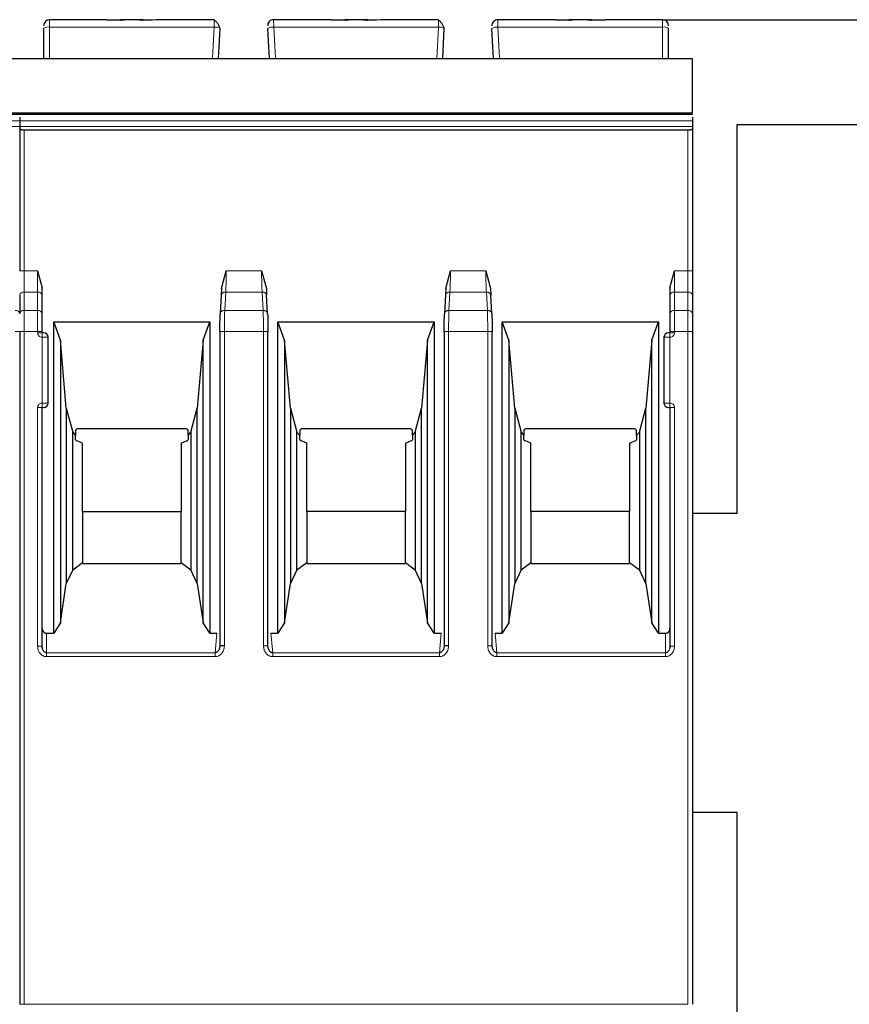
# Model space of a CAD drawing. Header units: millimetres. Extents: x 5 to 418, y 2 to 292.
# Tile 14 of 35: x 114 to 128, y 221 to 238. Entities that reach past the tile are written whole.
import ezdxf

# ---------------------------------------------------------------- set-up
doc = ezdxf.new("R2010")
doc.units = ezdxf.units.MM
doc.layers.add('SLD-0', color=7, linetype='Continuous')
doc.styles.add('SLDTEXTSTYLE0', font='TXT', dxfattribs={"width": 0.605})
doc.dimstyles.new('SLDDIMSTYLE0', dxfattribs={"dimtxt": 3.5, "dimasz": 3.302, "dimexe": 0, "dimexo": 0.0625, "dimgap": 0.875, "dimtad": 1, "dimlfac": 2, "dimrnd": 1e-09, "dimzin": 12, "dimdsep": 46, "dimtxsty": 'SLDTEXTSTYLE0', "dimsah": 1, "dimcen": 0.09, "dimadec": 0, "dimazin": 3, "dimtfac": 1, "dimtofl": 0, "dimtmove": 0, "dimatfit": 3, "dimfxl": 1, "dimfrac": 2, "dimtolj": 1, "dimtzin": 12, "dimarcsym": 0})

# ---------------------------------------------------------------- blocks, each defined once
blk = doc.blocks.new('_D_1')
at = {"layer": 'SLD-0'}
for p, q in [((125.136, 237.862), (160.323, 237.862)), ((159.323, 165.612), (159.323, 237.862)), ((151.386, 165.612), (160.323, 165.612))]:
    blk.add_line(p, q, dxfattribs=at)
for points in [[(159.323, 237.862), (158.815, 234.56), (159.831, 234.56)], [(159.323, 165.612), (159.831, 168.914), (158.815, 168.914)]]:
    blk.add_solid(points, dxfattribs=at)
at = {"layer": 'SLD-0', "insert": (154.811, 195.721), "char_height": 3.5, "attachment_point": 1, "rotation": 90, "style": 'SLDTEXTSTYLE0'}
blk.add_mtext('144,5', dxfattribs=at)

msp = doc.modelspace()

# ---------------------------------------------------------------- linework, layer by layer
at = {"color": 7, "linetype": 'Continuous', "lineweight": 25}
for p, q in [((115.8452, 237.8617), (114.8855, 237.8617)), ((116.0713, 237.8524), (115.8452, 237.8617)), ((115.8452, 237.8617), (116.0713, 237.8617)), ((116.1338, 237.8617), (116.0713, 237.8617)), ((116.3873, 237.8617), (116.1338, 237.8617)), ((116.4498, 237.8617), (116.3873, 237.8617)), ((116.6759, 237.8617), (116.4498, 237.8524)), ((116.4498, 237.8617), (116.6013, 237.8617)), ((117.6392, 237.8617), (116.6759, 237.8617)), ((119.5952, 237.8617), (118.6318, 237.8617)), ((119.8213, 237.8524), (119.5952, 237.8617)), ((119.5952, 237.8617), (119.8213, 237.8617)), ((119.8812, 237.8617), (119.8213, 237.8617)), ((120.1373, 237.8617), (119.8838, 237.8617)), ((120.1998, 237.8617), (120.1392, 237.8617)), ((120.4259, 237.8617), (120.1998, 237.8524)), ((120.1998, 237.8617), (120.3513, 237.8617)), ((121.3892, 237.8617), (120.4259, 237.8617)), ((123.3452, 237.8617), (122.3818, 237.8617)), ((123.5713, 237.8524), (123.3452, 237.8617)), ((123.3452, 237.8617), (123.5713, 237.8617)), ((123.6338, 237.8617), (123.5713, 237.8617)), ((123.8873, 237.8617), (123.6338, 237.8617)), ((123.9498, 237.8617), (123.8892, 237.8617)), ((124.1759, 237.8617), (123.9498, 237.8524)), ((123.9498, 237.8617), (124.1759, 237.8617)), ((125.1355, 237.8617), (124.1759, 237.8617)), ((114.7855, 237.7204), (114.7855, 237.2117)), ((117.7105, 237.2117), (117.7369, 237.7152)), ((118.5605, 237.2117), (118.5341, 237.7152)), ((121.4605, 237.2117), (121.4869, 237.7152)), ((122.3105, 237.2117), (122.2841, 237.7152)), ((125.2355, 237.2117), (125.2355, 237.7204)), ((103.1355, 237.2117), (114.3855, 237.2117)), ((114.3855, 237.2117), (125.6355, 237.2117)), ((103.1355, 236.2848), (114.3855, 236.2848)), ((114.3855, 236.2848), (125.6355, 236.2848)), ((114.3855, 236.2328), (114.3855, 236.2307)), ((114.3855, 236.2307), (114.3855, 236.2328)), ((114.3855, 236.2307), (114.3855, 236.1709)), ((114.3855, 236.1709), (114.3855, 236.0769)), ((125.6355, 236.2307), (125.6355, 236.1709)), ((125.6355, 236.1709), (125.6355, 236.0769)), ((114.3855, 236.0769), (114.3855, 236.0408)), ((114.3855, 236.0408), (114.3855, 233.6619)), ((125.5605, 236.0135), (114.4605, 236.0135)), ((125.6355, 236.0769), (125.6355, 236.0408)), ((125.6355, 236.0408), (125.6355, 233.6619)), ((126.3855, 236.1117), (135.3855, 236.1117)), ((126.3855, 229.6117), (126.3855, 236.1117)), ((114.6855, 233.6619), (114.7605, 233.378)), ((117.7605, 233.3712), (117.8395, 233.6618)), ((118.4315, 233.6619), (118.5105, 233.3712)), ((121.5105, 233.3712), (121.5895, 233.6618)), ((122.1815, 233.6619), (122.2605, 233.3712)), ((125.2605, 233.378), (125.3355, 233.6619)), ((114.7605, 233.2553), (114.7605, 233.378)), ((117.7605, 233.3712), (117.7558, 233.2553)), ((118.5105, 233.3712), (118.5152, 233.2553)), ((121.5105, 233.3712), (121.5058, 233.2553)), ((122.2605, 233.3712), (122.2652, 233.2553)), ((125.2605, 233.378), (125.2605, 233.2553)), ((114.3855, 233.2554), (114.3855, 232.9482)), ((114.3855, 233.2553), (114.3855, 232.9482)), ((114.7605, 232.9482), (114.7605, 233.2553)), ((117.7561, 233.2638), (117.7394, 232.9457)), ((118.5317, 232.9457), (118.515, 233.2638)), ((121.5061, 233.2638), (121.4894, 232.9457)), ((122.2817, 232.9457), (122.265, 233.2638)), ((125.2605, 233.2553), (125.2605, 232.9482)), ((125.6355, 233.2553), (125.6355, 232.9482)), ((114.9545, 232.8098), (117.5665, 232.8098)), ((114.9545, 227.6057), (114.9545, 232.8098)), ((115.0655, 232.5048), (114.9545, 232.8098)), ((117.4555, 232.5048), (117.5665, 232.8098)), ((117.5665, 232.8098), (117.5665, 227.6057)), ((118.7045, 232.8098), (121.3165, 232.8098)), ((118.7045, 227.6057), (118.7045, 232.8098)), ((118.8155, 232.5048), (118.7045, 232.8098)), ((121.2055, 232.5048), (121.3165, 232.8098)), ((121.3165, 232.8098), (121.3165, 227.6057)), ((122.4545, 232.8098), (125.0665, 232.8098)), ((122.4545, 227.6057), (122.4545, 232.8098)), ((122.5655, 232.5048), (122.4545, 232.8098)), ((124.9555, 232.5048), (125.0665, 232.8098)), ((125.0665, 232.8098), (125.0665, 227.6057)), ((114.3855, 232.6477), (114.3855, 221.4048)), ((114.7605, 232.6298), (114.7605, 232.6477)), ((114.8605, 231.4548), (114.8605, 232.5548)), ((117.7331, 232.6492), (117.7331, 227.3918)), ((118.5379, 227.3937), (118.5379, 232.6492)), ((121.4831, 232.6492), (121.4831, 227.3918)), ((122.2879, 227.3937), (122.2879, 232.6492)), ((125.1605, 232.5548), (125.1605, 231.4548)), ((125.2605, 232.6477), (125.2605, 232.6298)), ((125.6355, 232.6477), (125.6355, 221.4048)), ((115.0655, 232.5048), (115.0655, 227.7818)), ((115.1648, 231.3698), (115.0655, 232.5048)), ((117.4555, 232.5048), (117.3562, 231.3698)), ((117.4555, 227.7818), (117.4555, 232.5048)), ((118.8155, 232.5048), (118.8155, 227.7818)), ((118.9148, 231.3698), (118.8155, 232.5048)), ((121.2055, 232.5048), (121.1062, 231.3698)), ((121.2055, 227.7818), (121.2055, 232.5048)), ((122.5655, 232.5048), (122.5655, 227.7818)), ((122.6648, 231.3698), (122.5655, 232.5048)), ((124.9555, 232.5048), (124.8562, 231.3698)), ((124.9555, 227.7818), (124.9555, 232.5048)), ((114.7605, 227.3892), (114.7605, 231.3798)), ((114.7605, 231.3798), (114.7855, 231.3798)), ((115.1648, 231.3698), (115.272, 230.9698)), ((115.1648, 231.3698), (115.1648, 228.4371)), ((117.2491, 230.9698), (117.3562, 231.3698)), ((117.3562, 228.4371), (117.3562, 231.3698)), ((118.9148, 231.3698), (119.022, 230.9698)), ((118.9148, 231.3698), (118.9148, 228.4371)), ((120.9991, 230.9698), (121.1062, 231.3698)), ((121.1062, 228.4371), (121.1062, 231.3698)), ((122.6648, 231.3698), (122.772, 230.9698)), ((122.6648, 231.3698), (122.6648, 228.4371)), ((124.7491, 230.9698), (124.8562, 231.3698)), ((124.8562, 228.4371), (124.8562, 231.3698)), ((125.2355, 231.3798), (125.2605, 231.3798)), ((125.2605, 231.3798), (125.2605, 227.3892)), ((115.272, 230.9698), (115.318, 230.9107)), ((115.272, 228.668), (115.272, 230.9698)), ((115.318, 231.0009), (115.318, 230.9107)), ((115.318, 230.8359), (115.318, 230.9107)), ((117.143, 231.0248), (115.378, 231.0248)), ((117.203, 230.9107), (117.203, 231.0009)), ((117.203, 230.9107), (117.2491, 230.9698)), ((117.203, 230.9107), (117.203, 230.8359)), ((117.2491, 230.9698), (117.2491, 228.668)), ((119.022, 230.9698), (119.068, 230.9107)), ((119.022, 228.668), (119.022, 230.9698)), ((119.068, 231.0009), (119.068, 230.9107)), ((119.068, 230.8359), (119.068, 230.9107)), ((120.893, 231.0248), (119.128, 231.0248)), ((120.953, 230.9107), (120.953, 231.0009)), ((120.953, 230.9107), (120.9991, 230.9698)), ((120.953, 230.9107), (120.953, 230.8359)), ((120.9991, 230.9698), (120.9991, 228.668)), ((122.772, 230.9698), (122.818, 230.9107)), ((122.772, 228.668), (122.772, 230.9698)), ((122.818, 231.0009), (122.818, 230.9107)), ((122.818, 230.8359), (122.818, 230.9107)), ((124.643, 231.0248), (122.878, 231.0248)), ((124.703, 230.9107), (124.703, 231.0009)), ((124.703, 230.9107), (124.7491, 230.9698)), ((124.703, 230.9107), (124.703, 230.8359)), ((124.7491, 230.9698), (124.7491, 228.668)), ((115.3234, 230.8298), (115.332, 230.8298)), ((115.4355, 230.7848), (115.332, 230.8298)), ((115.4355, 229.6441), (115.4355, 230.7848)), ((117.0855, 230.7848), (117.189, 230.8298)), ((117.0855, 230.7848), (117.0855, 229.6441)), ((117.189, 230.8298), (117.1978, 230.8298)), ((119.0734, 230.8298), (119.082, 230.8298)), ((119.1855, 230.7848), (119.082, 230.8298)), ((119.1855, 229.6441), (119.1855, 230.7848)), ((120.8355, 230.7848), (120.939, 230.8298)), ((120.8355, 230.7848), (120.8355, 229.6441)), ((120.939, 230.8298), (120.9478, 230.8298)), ((122.8234, 230.8298), (122.832, 230.8298)), ((122.9355, 230.7848), (122.832, 230.8298)), ((122.9355, 229.6441), (122.9355, 230.7848)), ((124.5855, 230.7848), (124.689, 230.8298)), ((124.5855, 230.7848), (124.5855, 229.6441)), ((124.689, 230.8298), (124.6978, 230.8298)), ((115.4355, 229.6441), (115.4355, 228.7893)), ((115.4355, 229.6441), (117.0855, 229.6441)), ((117.0855, 228.7893), (117.0855, 229.6441)), ((119.1855, 229.6441), (119.1855, 228.7893)), ((120.8355, 229.6441), (119.1855, 229.6441)), ((120.8355, 228.7893), (120.8355, 229.6441)), ((122.9355, 229.6441), (122.9355, 228.7893)), ((124.5855, 229.6441), (122.9355, 229.6441)), ((124.5855, 228.7893), (124.5855, 229.6441)), ((125.6355, 229.6117), (126.3855, 229.6117)), ((115.272, 228.668), (115.4355, 228.7893)), ((115.4355, 228.7893), (115.4355, 228.7748)), ((115.4355, 228.7748), (117.0855, 228.7748)), ((117.0855, 228.7893), (117.0855, 228.7748)), ((117.0855, 228.7893), (117.2491, 228.668)), ((119.022, 228.668), (119.1855, 228.7893)), ((119.1855, 228.7893), (119.1855, 228.7748)), ((119.1855, 228.7748), (120.8355, 228.7748)), ((120.8355, 228.7893), (120.8355, 228.7748)), ((120.8355, 228.7893), (120.9991, 228.668)), ((122.772, 228.668), (122.9355, 228.7893)), ((122.9355, 228.7893), (122.9355, 228.7748)), ((122.9355, 228.7748), (124.5855, 228.7748)), ((124.5855, 228.7893), (124.5855, 228.7748)), ((124.5855, 228.7893), (124.7491, 228.668)), ((115.272, 228.668), (115.1648, 228.4371)), ((117.3562, 228.4371), (117.2491, 228.668)), ((119.022, 228.668), (118.9148, 228.4371)), ((121.1062, 228.4371), (120.9991, 228.668)), ((122.772, 228.668), (122.6648, 228.4371)), ((124.8562, 228.4371), (124.7491, 228.668)), ((115.0655, 227.7818), (115.1648, 228.4371)), ((117.3562, 228.4371), (117.4555, 227.7818)), ((118.8155, 227.7818), (118.9148, 228.4371)), ((121.1062, 228.4371), (121.2055, 227.7818)), ((122.5655, 227.7818), (122.6648, 228.4371)), ((124.8562, 228.4371), (124.9555, 227.7818)), ((115.0655, 227.7818), (114.9545, 227.6057)), ((117.5665, 227.6057), (117.4555, 227.7818)), ((118.8155, 227.7818), (118.7045, 227.6057)), ((121.3165, 227.6057), (121.2055, 227.7818)), ((122.5655, 227.7818), (122.4545, 227.6057)), ((125.0665, 227.6057), (124.9555, 227.7818)), ((114.8355, 227.6057), (114.9545, 227.6057)), ((117.5665, 227.6057), (117.6835, 227.6057)), ((118.5876, 227.6057), (118.7045, 227.6057)), ((121.3165, 227.6057), (121.4335, 227.6057)), ((122.3376, 227.6057), (122.4545, 227.6057)), ((125.0665, 227.6057), (125.1855, 227.6057)), ((114.7654, 227.3508), (114.7593, 227.3892)), ((117.7341, 227.3937), (117.726, 227.3495)), ((118.5451, 227.3495), (118.537, 227.3937)), ((121.4841, 227.3937), (121.476, 227.3495)), ((122.2951, 227.3495), (122.287, 227.3937)), ((125.2618, 227.3892), (125.2557, 227.3508)), ((126.3855, 224.6117), (125.6355, 224.6117)), ((126.3855, 220.6117), (126.3855, 224.6117))]:
    msp.add_line(p, q, dxfattribs=at)
at = {"color": 7, "linetype": 'Continuous', "lineweight": 18}
for p, q in [((114.8855, 237.7378), (114.8855, 237.8617)), ((125.1355, 237.7378), (125.1355, 237.8617)), ((114.8855, 237.2117), (114.8855, 237.7378)), ((117.6371, 237.7378), (114.8855, 237.7378)), ((117.6095, 237.2117), (117.6371, 237.7378)), ((118.6616, 237.2117), (118.634, 237.7378)), ((121.3871, 237.7378), (118.634, 237.7378)), ((121.3595, 237.2117), (121.3871, 237.7378)), ((122.4116, 237.2117), (122.384, 237.7378)), ((125.1355, 237.7378), (122.384, 237.7378)), ((125.1355, 237.2117), (125.1355, 237.7378)), ((114.3855, 237.2052), (103.1355, 237.2052)), ((125.6355, 237.2052), (114.3855, 237.2052)), ((103.1355, 236.1709), (114.3855, 236.1709)), ((114.3855, 236.1709), (125.6355, 236.1709)), ((103.1355, 236.0769), (114.3855, 236.0769)), ((114.3855, 236.0769), (125.6355, 236.0769)), ((114.4605, 233.6619), (114.4605, 236.0135)), ((125.5605, 233.6619), (125.5605, 236.0135)), ((114.4605, 233.6619), (114.3855, 233.6619)), ((114.4605, 233.3084), (114.4605, 233.6619)), ((114.4605, 233.6619), (114.6855, 233.6619)), ((114.6855, 233.6619), (114.6855, 233.3084)), ((117.8395, 233.6618), (118.4315, 233.6619)), ((121.5895, 233.6618), (122.1815, 233.6619)), ((125.3355, 233.3084), (125.3355, 233.6619)), ((125.3355, 233.6619), (125.5605, 233.6619)), ((125.5605, 233.6619), (125.5605, 233.3084)), ((125.6355, 233.6619), (125.5605, 233.6619)), ((114.4605, 233.0013), (114.4605, 233.3084)), ((114.6855, 233.3084), (114.4605, 233.3084)), ((114.6855, 233.0013), (114.6855, 233.3084)), ((117.8146, 233.0013), (117.8307, 233.3084)), ((118.4403, 233.3084), (117.8307, 233.3084)), ((118.4403, 233.3084), (118.4564, 233.0013)), ((121.5646, 233.0013), (121.5807, 233.3084)), ((122.1903, 233.3084), (121.5807, 233.3084)), ((122.1903, 233.3084), (122.2064, 233.0013)), ((125.3355, 233.3084), (125.3355, 233.0013)), ((125.5605, 233.3084), (125.3355, 233.3084)), ((125.5605, 233.3084), (125.5605, 233.0013)), ((114.4605, 232.6477), (114.4605, 233.0013)), ((114.6855, 233.0013), (114.4605, 233.0013)), ((114.6855, 232.6477), (114.6855, 233.0013)), ((118.4564, 233.0013), (117.8146, 233.0013)), ((122.2064, 233.0013), (121.5646, 233.0013)), ((125.3355, 233.0013), (125.3355, 232.6477)), ((125.5605, 233.0013), (125.3355, 233.0013)), ((125.5605, 233.0013), (125.5605, 232.6477)), ((114.3855, 232.6477), (114.3105, 232.6477)), ((114.4605, 232.6477), (114.3855, 232.6477)), ((114.4605, 221.4048), (114.4605, 232.6477)), ((114.6855, 232.6477), (114.4605, 232.6477)), ((114.6855, 232.6298), (114.6855, 232.6477)), ((114.7605, 232.6477), (114.6855, 232.6477)), ((114.6855, 232.6298), (114.7605, 232.6298)), ((114.7605, 232.5548), (114.7605, 232.6298)), ((114.7605, 231.4548), (114.7605, 232.5548)), ((114.8605, 232.5548), (114.7605, 232.5548)), ((117.8081, 232.6477), (117.8081, 227.3937)), ((118.4629, 232.6477), (117.8081, 232.6477)), ((118.4629, 227.3937), (118.4629, 232.6477)), ((121.5581, 232.6477), (121.5581, 227.3937)), ((122.2129, 232.6477), (121.5581, 232.6477)), ((122.2129, 227.3937), (122.2129, 232.6477)), ((125.2605, 232.5548), (125.1605, 232.5548)), ((125.3355, 232.6477), (125.2605, 232.6477)), ((125.2605, 232.6298), (125.3355, 232.6298)), ((125.2605, 232.5548), (125.2605, 231.4548)), ((125.3355, 232.6477), (125.3355, 232.6298)), ((125.5605, 232.6477), (125.3355, 232.6477)), ((125.5605, 221.4048), (125.5605, 232.6477)), ((125.6355, 232.6477), (125.5605, 232.6477)), ((114.7605, 231.4548), (114.8605, 231.4548)), ((125.1605, 231.4548), (125.2605, 231.4548)), ((125.2605, 231.4548), (125.2605, 231.3798)), ((114.6855, 227.3892), (114.6855, 231.3798)), ((125.3355, 231.3798), (125.2605, 231.3798)), ((125.3355, 231.3798), (125.3355, 227.3892)), ((114.8355, 227.6057), (114.8355, 227.2809)), ((117.6835, 227.6057), (117.654, 227.2809)), ((118.6171, 227.2809), (118.5876, 227.6057)), ((121.4335, 227.6057), (121.404, 227.2809)), ((122.3671, 227.2809), (122.3376, 227.6057)), ((125.1855, 227.2809), (125.1855, 227.6057)), ((114.6855, 227.3892), (114.7605, 227.3892)), ((117.654, 227.2809), (114.8355, 227.2809)), ((117.654, 227.216), (117.654, 227.2809)), ((118.4629, 227.3937), (118.5379, 227.3937)), ((121.404, 227.2809), (118.6171, 227.2809)), ((121.404, 227.216), (121.404, 227.2809)), ((122.2129, 227.3937), (122.2879, 227.3937)), ((125.1855, 227.2809), (122.3671, 227.2809)), ((125.1855, 227.216), (125.1855, 227.2809)), ((125.3355, 227.3892), (125.2605, 227.3892)), ((117.654, 227.216), (114.8355, 227.216)), ((121.404, 227.216), (118.6171, 227.216)), ((125.1855, 227.216), (122.3671, 227.216)), ((114.4605, 221.4048), (114.3855, 221.4048)), ((114.4605, 221.4048), (125.5605, 221.4048))]:
    msp.add_line(p, q, dxfattribs=at)
at = {"color": 7, "linetype": 'Continuous', "lineweight": 25, "flags": 128}
for points in [[(103.1355, 236.3022), (108.2259, 236.3022), (114.3855, 236.3022)], [(114.3855, 236.3022), (119.4759, 236.3022), (125.6355, 236.3022)]]:
    msp.add_lwpolyline(points, dxfattribs=at)
at = {"color": 7, "linetype": 'Continuous', "lineweight": 18, "flags": 128}
msp.add_lwpolyline([(114.8355, 227.216), (114.8355, 227.2258), (114.8355, 227.2354), (114.8355, 227.2447), (114.8355, 227.2535), (114.8355, 227.2616), (114.8355, 227.269), (114.8355, 227.2755), (114.8355, 227.2809)], dxfattribs=at)
at = {"color": 7, "linetype": 'Continuous', "lineweight": 25}
for centre, radius, start, end in [((114.8855, 237.7617), 0.1, 90, 180), ((118.6318, 237.7617), 0.1, 90, 183), ((122.3818, 237.7617), 0.1, 90, 183), ((125.1355, 237.7617), 0.1, 0, 90), ((114.7855, 232.5548), 0.075, 0, 90), ((125.2355, 232.5548), 0.075, 90, 180), ((114.7855, 231.4548), 0.075, 270, 0), ((125.2355, 231.4548), 0.075, 180, 270)]:
    msp.add_arc(centre, radius, start, end, dxfattribs=at)
at = {"color": 7, "linetype": 'Continuous', "lineweight": 18}
for centre, radius, start, end in [((114.8613, 237.5808), 0.1589, 81.22052, 118.48164), ((117.6533, 237.5778), 0.1608, 58.68141, 95.8167), ((118.6177, 237.5778), 0.1608, 84.1833, 121.31859), ((121.4033, 237.5778), 0.1608, 58.68141, 95.8167), ((122.3677, 237.5778), 0.1608, 84.1833, 121.31859), ((125.1598, 237.5808), 0.1589, 61.51865, 98.77885), ((114.4512, 233.2421), 0.067, 81.95154, 168.57346), ((114.6949, 233.2421), 0.067, 11.42175, 98.04947), ((125.3262, 233.2421), 0.067, 81.95053, 168.57825), ((125.5699, 233.2421), 0.0669, 11.41848, 98.05015), ((114.3199, 232.935), 0.067, 11.42175, 98.04947), ((114.4512, 232.935), 0.067, 81.95053, 168.57825), ((114.6949, 232.935), 0.067, 11.42029, 98.04978), ((125.3262, 232.935), 0.067, 81.95053, 168.57825), ((125.5699, 232.935), 0.067, 11.42175, 98.04947)]:
    msp.add_arc(centre, radius, start, end, dxfattribs=at)
at = {"color": 7, "linetype": 'Continuous', "lineweight": 25}
for points, knots in [([(116.0713, 237.8524), (116.0797, 237.8551), (116.098, 237.861), (116.1212, 237.8615), (116.1338, 237.8617)], [0, 0, 0, 0, 0.4579284, 1, 1, 1, 1]), ([(116.3873, 237.8617), (116.3999, 237.8615), (116.423, 237.861), (116.4414, 237.8551), (116.4498, 237.8524)], [0, 0, 0, 0, 0.5420716, 1, 1, 1, 1]), ([(117.7353, 237.7185), (117.7342, 237.723), (117.7317, 237.7324), (117.7244, 237.7505), (117.7144, 237.7708), (117.7016, 237.7922), (117.6869, 237.8125), (117.671, 237.8302), (117.6547, 237.8444), (117.644, 237.8499), (117.6387, 237.8527)], [0, 0, 0, 0, 0.1041223, 0.2173661, 0.3387311, 0.466618, 0.5989558, 0.7334542, 0.8678188, 1, 1, 1, 1]), ([(119.8213, 237.8524), (119.8297, 237.8551), (119.848, 237.861), (119.8712, 237.8615), (119.8838, 237.8617)], [0, 0, 0, 0, 0.4579284, 1, 1, 1, 1]), ([(120.1373, 237.8617), (120.1499, 237.8615), (120.173, 237.861), (120.1914, 237.8551), (120.1998, 237.8524)], [0, 0, 0, 0, 0.5420716, 1, 1, 1, 1]), ([(121.4853, 237.7185), (121.4842, 237.723), (121.4817, 237.7324), (121.4744, 237.7505), (121.4644, 237.7708), (121.4516, 237.7922), (121.4369, 237.8125), (121.421, 237.8302), (121.4047, 237.8444), (121.394, 237.8499), (121.3887, 237.8527)], [0, 0, 0, 0, 0.1041223, 0.2173661, 0.3387311, 0.466618, 0.5989558, 0.7334542, 0.8678188, 1, 1, 1, 1]), ([(123.5713, 237.8524), (123.5797, 237.8551), (123.598, 237.861), (123.6212, 237.8615), (123.6338, 237.8617)], [0, 0, 0, 0, 0.4579284, 1, 1, 1, 1]), ([(123.8873, 237.8617), (123.8999, 237.8615), (123.923, 237.861), (123.9414, 237.8551), (123.9498, 237.8524)], [0, 0, 0, 0, 0.5420716, 1, 1, 1, 1]), ([(125.6355, 236.305), (125.6355, 236.3089), (125.6355, 236.3212), (125.6355, 236.3745), (125.6355, 236.4814), (125.6355, 236.6779), (125.6355, 236.8835), (125.6355, 237.0581), (125.6355, 237.1483), (125.6355, 237.193), (125.6355, 237.2019), (125.6355, 237.2052)], [0, 0, 0, 0, 0.0336404, 0.1044205, 0.2036111, 0.3692773, 0.6455259, 0.7602538, 0.8763132, 0.9548308, 1, 1, 1, 1]), ([(114.4605, 236.0135), (114.4557, 236.0136), (114.446, 236.0138), (114.4318, 236.0154), (114.4184, 236.018), (114.4041, 236.0223), (114.3935, 236.0281), (114.3867, 236.0346), (114.3859, 236.0387), (114.3855, 236.0408)], [0, 0, 0, 0, 0.118116, 0.2398408, 0.3657075, 0.496198, 0.7072125, 0.8434553, 1, 1, 1, 1]), ([(125.6355, 236.0408), (125.6351, 236.0387), (125.6344, 236.0346), (125.6276, 236.0281), (125.6169, 236.0223), (125.6026, 236.018), (125.5892, 236.0154), (125.575, 236.0138), (125.5653, 236.0136), (125.5605, 236.0135)], [0, 0, 0, 0, 0.1565292, 0.2927668, 0.5038018, 0.6342836, 0.7601474, 0.8818752, 1, 1, 1, 1]), ([(117.7332, 232.6477), (117.7335, 232.704), (117.7341, 232.8166), (117.7379, 232.9044), (117.7397, 232.9482)], [0, 0, 0, 0, 0.50045486, 1, 1, 1, 1]), ([(118.5313, 232.9482), (118.5332, 232.9043), (118.5369, 232.8165), (118.5375, 232.704), (118.5378, 232.6477)], [0, 0, 0, 0, 0.5002197, 1, 1, 1, 1]), ([(121.4832, 232.6477), (121.4835, 232.704), (121.4841, 232.8166), (121.4879, 232.9044), (121.4897, 232.9482)], [0, 0, 0, 0, 0.5004549, 1, 1, 1, 1]), ([(122.2813, 232.9482), (122.2832, 232.9043), (122.2869, 232.8165), (122.2875, 232.704), (122.2878, 232.6477)], [0, 0, 0, 0, 0.5002197, 1, 1, 1, 1]), ([(114.7855, 232.6298), (114.7852, 232.6298), (114.7844, 232.6298), (114.7795, 232.6298), (114.7746, 232.6298), (114.7688, 232.6298), (114.7639, 232.6298), (114.7605, 232.6298)], [0, 0, 0, 0, 0.2491731, 0.4989908, 0.624116, 0.7460587, 1, 1, 1, 1]), ([(125.2605, 232.6298), (125.2573, 232.6298), (125.2507, 232.6298), (125.2438, 232.6298), (125.2396, 232.6298), (125.2364, 232.6298), (125.2359, 232.6298), (125.2355, 232.6298)], [0, 0, 0, 0, 0.2491731, 0.4989908, 0.624116, 0.7460587, 1, 1, 1, 1]), ([(115.378, 231.0248), (115.3718, 231.0246), (115.3597, 231.0241), (115.3429, 231.0193), (115.3285, 231.0116), (115.3216, 231.0046), (115.318, 231.0009)], [0, 0, 0, 0, 0.2585769, 0.4994275, 0.7405801, 1, 1, 1, 1]), ([(117.203, 231.0009), (117.1995, 231.0046), (117.1926, 231.0116), (117.1781, 231.0193), (117.1613, 231.0241), (117.1493, 231.0246), (117.143, 231.0248)], [0, 0, 0, 0, 0.2594199, 0.5005725, 0.7414231, 1, 1, 1, 1]), ([(119.128, 231.0248), (119.1218, 231.0246), (119.1097, 231.0241), (119.0929, 231.0193), (119.0785, 231.0116), (119.0716, 231.0046), (119.068, 231.0009)], [0, 0, 0, 0, 0.2585769, 0.4994275, 0.7405801, 1, 1, 1, 1]), ([(120.953, 231.0009), (120.9495, 231.0046), (120.9426, 231.0116), (120.9281, 231.0193), (120.9113, 231.0241), (120.8993, 231.0246), (120.893, 231.0248)], [0, 0, 0, 0, 0.2594199, 0.5005725, 0.7414231, 1, 1, 1, 1]), ([(122.878, 231.0248), (122.8718, 231.0246), (122.8597, 231.0241), (122.8429, 231.0193), (122.8285, 231.0116), (122.8216, 231.0046), (122.818, 231.0009)], [0, 0, 0, 0, 0.2585769, 0.4994275, 0.7405801, 1, 1, 1, 1]), ([(124.703, 231.0009), (124.6995, 231.0046), (124.6926, 231.0116), (124.6781, 231.0193), (124.6613, 231.0241), (124.6493, 231.0246), (124.643, 231.0248)], [0, 0, 0, 0, 0.2594199, 0.5005725, 0.7414231, 1, 1, 1, 1]), ([(114.7605, 227.6923), (114.7615, 227.6814), (114.7634, 227.6598), (114.7775, 227.6359), (114.7921, 227.6204), (114.8053, 227.6119), (114.8199, 227.6066), (114.8303, 227.606), (114.8355, 227.6057)], [0, 0, 0, 0, 0.2549728, 0.5077881, 0.6363019, 0.7568034, 0.8757908, 1, 1, 1, 1]), ([(125.1855, 227.6057), (125.1908, 227.606), (125.201, 227.6066), (125.2157, 227.6119), (125.2289, 227.6205), (125.2436, 227.6358), (125.2577, 227.6598), (125.2596, 227.6814), (125.2605, 227.6923)], [0, 0, 0, 0, 0.1235306, 0.2423113, 0.3630193, 0.4920327, 0.7438985, 1, 1, 1, 1]), ([(114.8355, 227.2809), (114.8304, 227.2814), (114.8195, 227.2824), (114.8041, 227.2901), (114.7898, 227.3023), (114.7761, 227.3211), (114.7636, 227.3502), (114.7617, 227.3746), (114.7605, 227.3892)], [0, 0, 0, 0, 0.1031143, 0.2156498, 0.3421468, 0.4858283, 0.6937694, 1, 1, 1, 1]), ([(117.7332, 227.3937), (117.7311, 227.3756), (117.7277, 227.3464), (117.7106, 227.3152), (117.6954, 227.2983), (117.682, 227.2886), (117.6682, 227.2824), (117.6586, 227.2814), (117.654, 227.2809)], [0, 0, 0, 0, 0.3663059, 0.5882697, 0.7084095, 0.8155914, 0.9118546, 1, 1, 1, 1]), ([(118.6171, 227.2809), (118.6119, 227.2815), (118.6008, 227.2828), (118.585, 227.291), (118.57, 227.3037), (118.556, 227.3227), (118.5421, 227.3525), (118.5395, 227.3778), (118.5378, 227.3937)], [0, 0, 0, 0, 0.1003675, 0.2126608, 0.3407508, 0.4872618, 0.6792886, 1, 1, 1, 1]), ([(121.4832, 227.3937), (121.4811, 227.3756), (121.4777, 227.3464), (121.4606, 227.3152), (121.4454, 227.2983), (121.432, 227.2886), (121.4182, 227.2824), (121.4086, 227.2814), (121.404, 227.2809)], [0, 0, 0, 0, 0.3663059, 0.5882697, 0.7084095, 0.8155914, 0.9118546, 1, 1, 1, 1]), ([(122.3671, 227.2809), (122.3619, 227.2815), (122.3508, 227.2828), (122.335, 227.291), (122.32, 227.3037), (122.306, 227.3227), (122.2921, 227.3525), (122.2895, 227.3778), (122.2878, 227.3937)], [0, 0, 0, 0, 0.10036754, 0.21266076, 0.34075084, 0.48726179, 0.67928855, 1, 1, 1, 1])]:
    msp.add_open_spline(points, degree=3, knots=knots, dxfattribs=at)
at = {"color": 7, "linetype": 'Continuous', "lineweight": 18}
for points, knots in [([(117.6371, 237.7378), (117.6372, 237.7478), (117.6376, 237.7673), (117.6381, 237.8015), (117.6387, 237.8344), (117.6391, 237.8577), (117.6392, 237.8604), (117.6392, 237.8617)], [0, 0, 0, 0, 0.14720579, 0.28816073, 0.55020567, 0.78750785, 1, 1, 1, 1]), ([(118.634, 237.7378), (118.6338, 237.7478), (118.6335, 237.7675), (118.6329, 237.8017), (118.6324, 237.8346), (118.6319, 237.8578), (118.6319, 237.8605), (118.6318, 237.8617)], [0, 0, 0, 0, 0.147993, 0.2895103, 0.5519987, 0.7888528, 1, 1, 1, 1]), ([(121.3871, 237.7378), (121.3872, 237.7478), (121.3876, 237.7673), (121.3881, 237.8015), (121.3887, 237.8344), (121.3891, 237.8577), (121.3892, 237.8604), (121.3892, 237.8617)], [0, 0, 0, 0, 0.1472058, 0.2881607, 0.5502057, 0.7875079, 1, 1, 1, 1]), ([(122.384, 237.7378), (122.3838, 237.7478), (122.3835, 237.7675), (122.3829, 237.8017), (122.3824, 237.8346), (122.3819, 237.8578), (122.3819, 237.8605), (122.3818, 237.8617)], [0, 0, 0, 0, 0.147993, 0.28951027, 0.55199873, 0.78885281, 1, 1, 1, 1]), ([(117.8307, 233.3084), (117.8321, 233.3339), (117.8348, 233.3842), (117.8384, 233.5012), (117.8391, 233.5981), (117.8395, 233.6618)], [0, 0, 0, 0, 0.26047606, 0.51432283, 1, 1, 1, 1]), ([(118.4315, 233.6619), (118.4319, 233.5983), (118.4326, 233.5014), (118.4363, 233.3843), (118.439, 233.3339), (118.4403, 233.3084)], [0, 0, 0, 0, 0.4852383, 0.7391943, 1, 1, 1, 1]), ([(121.5807, 233.3084), (121.5821, 233.3339), (121.5848, 233.3842), (121.5884, 233.5012), (121.5891, 233.5981), (121.5895, 233.6618)], [0, 0, 0, 0, 0.2604761, 0.5143228, 1, 1, 1, 1]), ([(122.1815, 233.6619), (122.1819, 233.5983), (122.1826, 233.5014), (122.1863, 233.3843), (122.189, 233.3339), (122.1903, 233.3084)], [0, 0, 0, 0, 0.48524015, 0.73919565, 1, 1, 1, 1]), ([(117.8146, 233.0013), (117.8136, 232.9757), (117.8117, 232.9254), (117.8089, 232.8082), (117.8084, 232.7113), (117.8081, 232.6477)], [0, 0, 0, 0, 0.26094732, 0.5149579, 1, 1, 1, 1]), ([(118.4629, 232.6477), (118.4626, 232.7113), (118.4621, 232.8082), (118.4594, 232.9254), (118.4574, 232.9758), (118.4564, 233.0013)], [0, 0, 0, 0, 0.4851976, 0.7391696, 1, 1, 1, 1]), ([(121.5646, 233.0013), (121.5636, 232.9757), (121.5617, 232.9254), (121.5589, 232.8082), (121.5584, 232.7113), (121.5581, 232.6477)], [0, 0, 0, 0, 0.2609473, 0.5149579, 1, 1, 1, 1]), ([(122.2129, 232.6477), (122.2126, 232.7113), (122.2121, 232.8082), (122.2094, 232.9254), (122.2074, 232.9758), (122.2064, 233.0013)], [0, 0, 0, 0, 0.4851977, 0.7391696, 1, 1, 1, 1]), ([(114.7605, 232.5548), (114.7507, 232.5558), (114.7309, 232.5579), (114.7064, 232.5756), (114.6885, 232.6001), (114.6865, 232.6199), (114.6855, 232.6298)], [0, 0, 0, 0, 0.2491266, 0.4998627, 0.7491353, 1, 1, 1, 1]), ([(125.3355, 232.6298), (125.3345, 232.62), (125.3325, 232.6002), (125.3147, 232.5757), (125.2902, 232.5578), (125.2705, 232.5558), (125.2605, 232.5548)], [0, 0, 0, 0, 0.2491265, 0.4998627, 0.7491353, 1, 1, 1, 1]), ([(125.2605, 232.6298), (125.2605, 232.6288), (125.2605, 232.6273), (125.2605, 232.6179), (125.2605, 232.6083), (125.2605, 232.5962), (125.2605, 232.5788), (125.2605, 232.5643), (125.2605, 232.5548)], [0, 0, 0, 0, 0.2394567, 0.3683606, 0.5, 0.6316394, 0.7605433, 1, 1, 1, 1]), ([(114.6855, 231.3798), (114.6866, 231.3897), (114.6886, 231.4094), (114.7063, 231.4339), (114.7308, 231.4518), (114.7506, 231.4538), (114.7605, 231.4548)], [0, 0, 0, 0, 0.24912649, 0.49986267, 0.74913532, 1, 1, 1, 1]), ([(125.2605, 231.4548), (125.2704, 231.4538), (125.2901, 231.4518), (125.3146, 231.434), (125.3326, 231.4095), (125.3345, 231.3898), (125.3355, 231.3798)], [0, 0, 0, 0, 0.2491265, 0.4998627, 0.7491353, 1, 1, 1, 1]), ([(114.8355, 227.216), (114.8243, 227.2168), (114.8015, 227.2185), (114.7703, 227.2319), (114.7428, 227.2513), (114.7151, 227.2823), (114.6902, 227.3286), (114.6871, 227.3687), (114.6855, 227.3892)], [0, 0, 0, 0, 0.1327547, 0.2692075, 0.3951168, 0.5277002, 0.7595413, 1, 1, 1, 1]), ([(117.8081, 227.3937), (117.8057, 227.3699), (117.8008, 227.3223), (117.7685, 227.271), (117.7343, 227.241), (117.6998, 227.2213), (117.6714, 227.218), (117.654, 227.216)], [0, 0, 0, 0, 0.274135, 0.5479337, 0.6740621, 0.7993135, 1, 1, 1, 1]), ([(118.6171, 227.216), (118.6058, 227.2168), (118.5828, 227.2186), (118.551, 227.232), (118.5227, 227.2519), (118.4931, 227.2847), (118.468, 227.3328), (118.4646, 227.374), (118.4629, 227.3937)], [0, 0, 0, 0, 0.1301456, 0.2646137, 0.3919831, 0.5265773, 0.7730368, 1, 1, 1, 1]), ([(121.5581, 227.3937), (121.5557, 227.3699), (121.5508, 227.3223), (121.5185, 227.271), (121.4843, 227.241), (121.4498, 227.2213), (121.4214, 227.218), (121.404, 227.216)], [0, 0, 0, 0, 0.2741365, 0.5479368, 0.674066, 0.7993181, 1, 1, 1, 1]), ([(122.3671, 227.216), (122.3558, 227.2168), (122.3328, 227.2186), (122.301, 227.232), (122.2727, 227.2519), (122.2431, 227.2847), (122.218, 227.3328), (122.2146, 227.374), (122.2129, 227.3937)], [0, 0, 0, 0, 0.1301456, 0.2646137, 0.3919831, 0.5265773, 0.7730368, 1, 1, 1, 1]), ([(125.2605, 227.3892), (125.259, 227.3725), (125.2565, 227.3446), (125.2409, 227.3141), (125.2261, 227.2973), (125.2132, 227.288), (125.1995, 227.282), (125.1901, 227.2813), (125.1855, 227.2809)], [0, 0, 0, 0, 0.3513238, 0.5859742, 0.7049318, 0.8117962, 0.9090581, 1, 1, 1, 1]), ([(125.3355, 227.3892), (125.3333, 227.3662), (125.3287, 227.3202), (125.2979, 227.2701), (125.2647, 227.2407), (125.2308, 227.2212), (125.2028, 227.218), (125.1855, 227.216)], [0, 0, 0, 0, 0.2713487, 0.543346, 0.6701531, 0.7962742, 1, 1, 1, 1])]:
    msp.add_open_spline(points, degree=3, knots=knots, dxfattribs=at)
at = {"color": 7, "linetype": 'Continuous', "lineweight": 25}
for points in [[(125.6355, 233.6619), (125.6355, 233.5858), (125.6355, 233.4335), (125.6355, 233.3147), (125.6355, 233.2553)], [(114.7605, 232.6477), (114.7605, 232.704), (114.7605, 232.8166), (114.7605, 232.9043), (114.7605, 232.9482)], [(125.2605, 232.9482), (125.2605, 232.9043), (125.2605, 232.8166), (125.2605, 232.704), (125.2605, 232.6477)], [(125.6355, 232.9482), (125.6355, 232.9043), (125.6355, 232.8166), (125.6355, 232.704), (125.6355, 232.6477)], [(117.8081, 227.3937), (117.803, 227.3937), (117.7929, 227.3937), (117.7783, 227.3937), (117.7649, 227.3937), (117.7533, 227.3937), (117.744, 227.3937), (117.7373, 227.3937), (117.7333, 227.3937), (117.7333, 227.3937), (117.7332, 227.3937)], [(121.5581, 227.3937), (121.553, 227.3937), (121.5429, 227.3937), (121.5283, 227.3937), (121.5149, 227.3937), (121.5033, 227.3937), (121.494, 227.3937), (121.4873, 227.3937), (121.4833, 227.3937), (121.4833, 227.3937), (121.4832, 227.3937)]]:
    msp.add_open_spline(points, degree=3, dxfattribs=at)
at = {"color": 7, "linetype": 'Continuous', "lineweight": 18}
for points in [[(117.7558, 233.2553), (117.7559, 233.2589), (117.7562, 233.266), (117.7603, 233.2763), (117.767, 233.2856), (117.7764, 233.2938), (117.788, 233.3005), (117.8012, 233.3052), (117.8157, 233.3082), (117.8257, 233.3083), (117.8307, 233.3084)], [(118.4403, 233.3084), (118.4453, 233.3083), (118.4554, 233.3082), (118.4698, 233.3052), (118.4831, 233.3005), (118.4947, 233.2938), (118.504, 233.2857), (118.5108, 233.2763), (118.5149, 233.266), (118.5151, 233.2589), (118.5152, 233.2553)], [(121.5058, 233.2553), (121.5059, 233.2589), (121.5062, 233.266), (121.5103, 233.2763), (121.517, 233.2856), (121.5264, 233.2938), (121.538, 233.3005), (121.5512, 233.3052), (121.5657, 233.3082), (121.5757, 233.3083), (121.5807, 233.3084)], [(122.1903, 233.3084), (122.1953, 233.3083), (122.2054, 233.3082), (122.2198, 233.3052), (122.2331, 233.3005), (122.2447, 233.2938), (122.254, 233.2857), (122.2608, 233.2763), (122.2649, 233.266), (122.2651, 233.2589), (122.2652, 233.2553)], [(117.8146, 233.0013), (117.8096, 233.0012), (117.7996, 233.001), (117.7851, 232.9981), (117.7719, 232.9933), (117.7603, 232.9867), (117.7509, 232.9785), (117.7442, 232.9691), (117.7401, 232.9589), (117.7399, 232.9518), (117.7397, 232.9482)], [(118.5313, 232.9482), (118.5312, 232.9518), (118.531, 232.9589), (118.5269, 232.9691), (118.5201, 232.9785), (118.5107, 232.9867), (118.4992, 232.9933), (118.4859, 232.9981), (118.4715, 233.001), (118.4614, 233.0012), (118.4564, 233.0013)], [(121.5646, 233.0013), (121.5596, 233.0012), (121.5496, 233.001), (121.5351, 232.9981), (121.5219, 232.9933), (121.5103, 232.9867), (121.5009, 232.9785), (121.4942, 232.9691), (121.4901, 232.9589), (121.4899, 232.9518), (121.4897, 232.9482)], [(122.2813, 232.9482), (122.2812, 232.9518), (122.281, 232.9589), (122.2769, 232.9691), (122.2701, 232.9785), (122.2607, 232.9867), (122.2492, 232.9933), (122.2359, 232.9981), (122.2215, 233.001), (122.2114, 233.0012), (122.2064, 233.0013)], [(117.8081, 232.6477), (117.803, 232.6477), (117.7929, 232.6477), (117.7783, 232.6477), (117.7649, 232.6477), (117.7533, 232.6477), (117.744, 232.6477), (117.7373, 232.6477), (117.7333, 232.6477), (117.7333, 232.6477), (117.7332, 232.6477)], [(118.5378, 232.6477), (118.5378, 232.6477), (118.5377, 232.6477), (118.5338, 232.6477), (118.5271, 232.6477), (118.5177, 232.6477), (118.5061, 232.6477), (118.4928, 232.6477), (118.4782, 232.6477), (118.468, 232.6477), (118.4629, 232.6477)], [(121.5581, 232.6477), (121.553, 232.6477), (121.5429, 232.6477), (121.5283, 232.6477), (121.5149, 232.6477), (121.5033, 232.6477), (121.494, 232.6477), (121.4873, 232.6477), (121.4833, 232.6477), (121.4833, 232.6477), (121.4832, 232.6477)], [(122.2878, 232.6477), (122.2878, 232.6477), (122.2877, 232.6477), (122.2838, 232.6477), (122.2771, 232.6477), (122.2677, 232.6477), (122.2561, 232.6477), (122.2428, 232.6477), (122.2282, 232.6477), (122.218, 232.6477), (122.2129, 232.6477)], [(114.7605, 231.3798), (114.7605, 231.381), (114.7605, 231.3832), (114.7605, 231.4006), (114.7605, 231.4253), (114.7605, 231.445), (114.7605, 231.4548)], [(114.6855, 231.3798), (114.6954, 231.3798), (114.715, 231.3798), (114.7398, 231.3798), (114.7572, 231.3798), (114.7594, 231.3798), (114.7605, 231.3798)], [(118.6171, 227.216), (118.6171, 227.2225), (118.6171, 227.2356), (118.6171, 227.2539), (118.6171, 227.2698), (118.6171, 227.2772), (118.6171, 227.2809)], [(122.3671, 227.216), (122.3671, 227.2225), (122.3671, 227.2356), (122.3671, 227.2539), (122.3671, 227.2698), (122.3671, 227.2772), (122.3671, 227.2809)]]:
    msp.add_open_spline(points, degree=3, dxfattribs=at)

# ---------------------------------------------------------------- dimensions: what is measured, and where the dimension line sits
at = {"layer": 'SLD-0'}
dim = msp.add_linear_dim(base=(159.3231, 237.8617), p1=(151.3855, 165.6117), p2=(125.1355, 237.8617), angle=90, dimstyle='SLDDIMSTYLE0', dxfattribs=at)
dim.commit()
dim.dimension.update_dxf_attribs({"geometry": '_D_1', "text_midpoint": (159.3231, 201.7367), "dimtype": 160})

doc.saveas('drawing.dxf')
